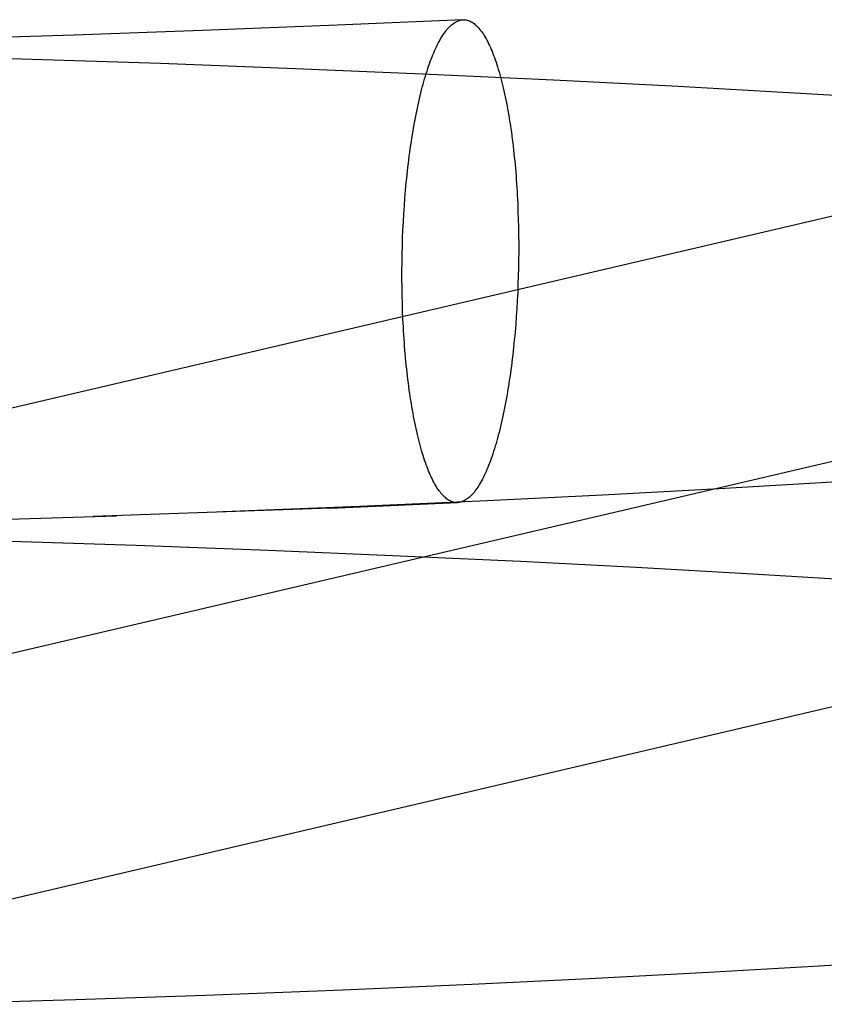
# Model space of a CAD drawing. Header units: inches. Extents: x 0 to 268, y 0 to 174.
# Tile 17 of 92: x 90.6211 to 90.686, y 88.0217 to 88.1012. Entities that reach past the tile are written whole.
import ezdxf

# ---------------------------------------------------------------- set-up
doc = ezdxf.new("R2010")
doc.units = ezdxf.units.IN
doc.header["$LTSCALE"] = 14.749625
doc.header["$MEASUREMENT"] = 0
doc.linetypes.add('HIDDEN', pattern=[0.2, 0.1, -0.1])
doc.layers.add('DEFAULT_2', color=8, linetype='HIDDEN')

msp = doc.modelspace()

# ---------------------------------------------------------------- linework, layer by layer
at = {"layer": 'DEFAULT_2', "color": 8, "linetype": 'HIDDEN'}
for p, q in [((90.646686, 88.100736), (90.635791, 88.100305)), ((90.656832, 88.101185), (90.646686, 88.100736)), ((90.625463, 88.099943), (90.614916, 88.099621)), ((90.635791, 88.100305), (90.625463, 88.099943)), ((90.621213, 88.098005), (90.610957, 88.098295)), ((90.632431, 88.097636), (90.621213, 88.098005)), ((90.643323, 88.097228), (90.632431, 88.097636)), ((90.653574, 88.096797), (90.643323, 88.097228)), ((90.664145, 88.096304), (90.653574, 88.096797)), ((90.673724, 88.095812), (90.664145, 88.096304)), ((90.682186, 88.095338), (90.673724, 88.095812)), ((90.69067, 88.094825), (90.682186, 88.095338)), ((90.704696, 88.089559), (90.57531, 88.059257)), ((90.661214, 88.087004), (90.661246, 88.086368)), ((90.661246, 88.086368), (90.661272, 88.085726)), ((90.652062, 88.0855), (90.652104, 88.086144)), ((90.661272, 88.085726), (90.661294, 88.085079)), ((90.651992, 88.0842), (90.652024, 88.084852)), ((90.652024, 88.084852), (90.652062, 88.0855)), ((90.661294, 88.085079), (90.66131, 88.084429)), ((90.651966, 88.083546), (90.651992, 88.0842)), ((90.66131, 88.084429), (90.661321, 88.083775)), ((90.651944, 88.082889), (90.651966, 88.083546)), ((90.661321, 88.083775), (90.661326, 88.083119)), ((90.651928, 88.082231), (90.651944, 88.082889)), ((90.661326, 88.082462), (90.661321, 88.081803)), ((90.661326, 88.083119), (90.661326, 88.082462)), ((90.651912, 88.080914), (90.651917, 88.081573)), ((90.651917, 88.081573), (90.651928, 88.082231)), ((90.661321, 88.081803), (90.66131, 88.081145)), ((90.651912, 88.080257), (90.651912, 88.080914)), ((90.66131, 88.081145), (90.661294, 88.080487)), ((90.651917, 88.079601), (90.651912, 88.080257)), ((90.661294, 88.080487), (90.661272, 88.07983)), ((90.651928, 88.078947), (90.651917, 88.079601)), ((90.661246, 88.079176), (90.661214, 88.078524)), ((90.661272, 88.07983), (90.661246, 88.079176)), ((90.651944, 88.078297), (90.651928, 88.078947)), ((90.661214, 88.078524), (90.661176, 88.077876)), ((90.651966, 88.07765), (90.651944, 88.078297)), ((90.651992, 88.077008), (90.651966, 88.07765)), ((90.661176, 88.077876), (90.661134, 88.077232)), ((90.652024, 88.076372), (90.651992, 88.077008)), ((90.709096, 88.070772), (90.57971, 88.04047)), ((90.693923, 88.064327), (90.685732, 88.063803)), ((90.677493, 88.063316), (90.668089, 88.062805)), ((90.685732, 88.063803), (90.677493, 88.063316)), ((90.668089, 88.062805), (90.658775, 88.062342)), ((90.646137, 88.061747), (90.627006, 88.061061)), ((90.648504, 88.061879), (90.637481, 88.061435)), ((90.646137, 88.061747), (90.656404, 88.062191)), ((90.658775, 88.062342), (90.648504, 88.061879)), ((90.628864, 88.061102), (90.616283, 88.060726)), ((90.619482, 88.059106), (90.630462, 88.058748)), ((90.630462, 88.058748), (90.64112, 88.058352)), ((90.64112, 88.058352), (90.651143, 88.057934)), ((90.651143, 88.057934), (90.661463, 88.057456)), ((90.661463, 88.057456), (90.670797, 88.05698)), ((90.670797, 88.05698), (90.680197, 88.056455)), ((90.680197, 88.056455), (90.688413, 88.055957)), ((90.685112, 88.024761), (90.693597, 88.025289)), ((90.676631, 88.024274), (90.685112, 88.024761)), ((90.657536, 88.023309), (90.66701, 88.023766)), ((90.66701, 88.023766), (90.676631, 88.024274)), ((90.636056, 88.022422), (90.647146, 88.022855)), ((90.647146, 88.022855), (90.657536, 88.023309)), ((90.614913, 88.021739), (90.625578, 88.02206)), ((90.625578, 88.02206), (90.636056, 88.022422))]:
    msp.add_line(p, q, dxfattribs=at)
for points in [[(90.652104, 88.086144), (90.652152, 88.086782), (90.652177, 88.087099), (90.652204, 88.087415), (90.652233, 88.087729), (90.652262, 88.088041), (90.652293, 88.088352), (90.652325, 88.08866), (90.652358, 88.088967), (90.652392, 88.089271), (90.652428, 88.089574), (90.652465, 88.089874), (90.652503, 88.090171), (90.652542, 88.090467), (90.652582, 88.090759), (90.652624, 88.09105), (90.652666, 88.091337), (90.65271, 88.091622), (90.652755, 88.091904), (90.652801, 88.092183), (90.652848, 88.092459), (90.652896, 88.092732), (90.652945, 88.093002), (90.652996, 88.093268), (90.653047, 88.093532), (90.653099, 88.093792), (90.653153, 88.094048), (90.653207, 88.094301), (90.653262, 88.09455), (90.653318, 88.094796), (90.653375, 88.095038), (90.653434, 88.095276), (90.653493, 88.09551), (90.653552, 88.09574), (90.653613, 88.095967), (90.653675, 88.096189), (90.653737, 88.096407), (90.653801, 88.096621), (90.653865, 88.096831), (90.65393, 88.097036), (90.653995, 88.097237), (90.654062, 88.097433), (90.654129, 88.097625), (90.654197, 88.097813), (90.654265, 88.097996), (90.654334, 88.098174), (90.654404, 88.098347), (90.654475, 88.098516), (90.654546, 88.09868), (90.654617, 88.098839), (90.65469, 88.098993), (90.654762, 88.099142), (90.654836, 88.099287), (90.65491, 88.099426), (90.654984, 88.09956), (90.655059, 88.099689), (90.655134, 88.099813), (90.65521, 88.099932), (90.655286, 88.100046), (90.655362, 88.100154), (90.655439, 88.100257), (90.655516, 88.100355), (90.655594, 88.100447), (90.655671, 88.100534), (90.655749, 88.100616), (90.655828, 88.100692), (90.655906, 88.100763), (90.655985, 88.100829), (90.656064, 88.100889), (90.656143, 88.100943), (90.656222, 88.100992), (90.656301, 88.101036), (90.656381, 88.101074), (90.65646, 88.101107), (90.656539, 88.101133), (90.656619, 88.101155), (90.656698, 88.101171), (90.656778, 88.101181), (90.656832, 88.101185)], [(90.656832, 88.101185), (90.656857, 88.101186), (90.656937, 88.101185), (90.657016, 88.101178), (90.657095, 88.101167), (90.657174, 88.101149), (90.657253, 88.101126), (90.657332, 88.101097), (90.65741, 88.101063), (90.657489, 88.101024), (90.657567, 88.100978), (90.657644, 88.100928), (90.657722, 88.100871), (90.657799, 88.10081), (90.657876, 88.100743), (90.657952, 88.10067), (90.658028, 88.100592), (90.658104, 88.100509), (90.658179, 88.10042), (90.658254, 88.100326), (90.658328, 88.100227), (90.658402, 88.100122), (90.658475, 88.100012), (90.658548, 88.099897), (90.658621, 88.099777), (90.658692, 88.099651), (90.658763, 88.09952), (90.658834, 88.099385), (90.658904, 88.099244), (90.658973, 88.099098), (90.659041, 88.098947), (90.659109, 88.098792), (90.659176, 88.098631), (90.659243, 88.098466), (90.659308, 88.098296), (90.659373, 88.098121), (90.659437, 88.097941), (90.659501, 88.097757), (90.659563, 88.097568), (90.659625, 88.097375), (90.659685, 88.097177), (90.659745, 88.096975), (90.659804, 88.096768), (90.659862, 88.096557), (90.65992, 88.096342), (90.659976, 88.096123), (90.660031, 88.095899), (90.660085, 88.095672), (90.660139, 88.09544), (90.660191, 88.095205), (90.660242, 88.094965), (90.660293, 88.094722), (90.660342, 88.094476), (90.66039, 88.094225), (90.660437, 88.093971), (90.660483, 88.093714), (90.660528, 88.093453), (90.660572, 88.093189), (90.660614, 88.092921), (90.660656, 88.09265), (90.660696, 88.092376), (90.660735, 88.092099), (90.660773, 88.091819), (90.66081, 88.091537), (90.660846, 88.091251), (90.66088, 88.090963), (90.660913, 88.090672), (90.660945, 88.090378), (90.660976, 88.090082), (90.661005, 88.089784), (90.661034, 88.089483), (90.661061, 88.08918), (90.661086, 88.088875), (90.661111, 88.088568), (90.661134, 88.088259), (90.661156, 88.087948), (90.661176, 88.087635), (90.661196, 88.08732), (90.661214, 88.087004)], [(90.661134, 88.077232), (90.661086, 88.076594), (90.661061, 88.076277), (90.661034, 88.075961), (90.661005, 88.075647), (90.660976, 88.075335), (90.660945, 88.075024), (90.660913, 88.074716), (90.66088, 88.074409), (90.660846, 88.074105), (90.66081, 88.073802), (90.660773, 88.073502), (90.660735, 88.073205), (90.660696, 88.072909), (90.660656, 88.072617), (90.660614, 88.072326), (90.660572, 88.072039), (90.660528, 88.071754), (90.660483, 88.071472), (90.660437, 88.071193), (90.66039, 88.070917), (90.660342, 88.070644), (90.660293, 88.070374), (90.660242, 88.070108), (90.660191, 88.069844), (90.660139, 88.069584), (90.660085, 88.069328), (90.660031, 88.069075), (90.659976, 88.068826), (90.65992, 88.06858), (90.659862, 88.068338), (90.659804, 88.0681), (90.659745, 88.067866), (90.659685, 88.067636), (90.659625, 88.067409), (90.659563, 88.067187), (90.659501, 88.066969), (90.659437, 88.066755), (90.659373, 88.066545), (90.659308, 88.06634), (90.659243, 88.066139), (90.659176, 88.065943), (90.659109, 88.065751), (90.659041, 88.065563), (90.658973, 88.06538), (90.658904, 88.065202), (90.658834, 88.065029), (90.658763, 88.06486), (90.658692, 88.064696), (90.658621, 88.064537), (90.658548, 88.064383), (90.658475, 88.064234), (90.658402, 88.064089), (90.658328, 88.06395), (90.658254, 88.063816), (90.658179, 88.063687), (90.658104, 88.063563), (90.658028, 88.063444), (90.657952, 88.06333), (90.657876, 88.063222), (90.657799, 88.063119), (90.657722, 88.063021), (90.657644, 88.062929), (90.657567, 88.062842), (90.657489, 88.06276), (90.65741, 88.062683), (90.657332, 88.062613), (90.657253, 88.062547), (90.657174, 88.062487), (90.657095, 88.062433), (90.657016, 88.062383), (90.656937, 88.06234), (90.656857, 88.062302), (90.656778, 88.062269), (90.656698, 88.062243), (90.656619, 88.062221), (90.656539, 88.062205), (90.65646, 88.062195), (90.656404, 88.062191)], [(90.656404, 88.062191), (90.656381, 88.06219), (90.656301, 88.062191), (90.656222, 88.062197), (90.656143, 88.062209), (90.656064, 88.062227), (90.655985, 88.06225), (90.655906, 88.062279), (90.655828, 88.062313), (90.655749, 88.062352), (90.655671, 88.062398), (90.655594, 88.062448), (90.655516, 88.062505), (90.655439, 88.062566), (90.655362, 88.062633), (90.655286, 88.062706), (90.65521, 88.062784), (90.655134, 88.062867), (90.655059, 88.062956), (90.654984, 88.06305), (90.65491, 88.063149), (90.654836, 88.063254), (90.654762, 88.063364), (90.65469, 88.063479), (90.654617, 88.063599), (90.654546, 88.063725), (90.654475, 88.063856), (90.654404, 88.063991), (90.654334, 88.064132), (90.654265, 88.064278), (90.654197, 88.064429), (90.654129, 88.064584), (90.654062, 88.064745), (90.653995, 88.06491), (90.65393, 88.06508), (90.653865, 88.065255), (90.653801, 88.065435), (90.653737, 88.065619), (90.653675, 88.065808), (90.653613, 88.066001), (90.653552, 88.066199), (90.653493, 88.066401), (90.653434, 88.066608), (90.653375, 88.066819), (90.653318, 88.067034), (90.653262, 88.067253), (90.653207, 88.067477), (90.653153, 88.067704), (90.653099, 88.067936), (90.653047, 88.068171), (90.652996, 88.06841), (90.652945, 88.068654), (90.652896, 88.0689), (90.652848, 88.069151), (90.652801, 88.069405), (90.652755, 88.069662), (90.65271, 88.069923), (90.652666, 88.070187), (90.652624, 88.070455), (90.652582, 88.070726), (90.652542, 88.071), (90.652503, 88.071277), (90.652465, 88.071557), (90.652428, 88.071839), (90.652392, 88.072125), (90.652358, 88.072413), (90.652325, 88.072704), (90.652293, 88.072998), (90.652262, 88.073294), (90.652233, 88.073592), (90.652204, 88.073893), (90.652177, 88.074196), (90.652152, 88.074501), (90.652127, 88.074808), (90.652104, 88.075117), (90.652082, 88.075428), (90.652062, 88.075741), (90.652042, 88.076056), (90.652024, 88.076372)], [(90.714389, 88.05217), (90.714246, 88.052143), (90.714115, 88.052118), (90.713995, 88.052094), (90.713886, 88.052071), (90.713788, 88.052051), (90.7137, 88.052032), (90.713622, 88.052015), (90.713554, 88.051999), (90.58411, 88.021683)]]:
    msp.add_lwpolyline(points, dxfattribs=at)

doc.saveas('drawing.dxf')
